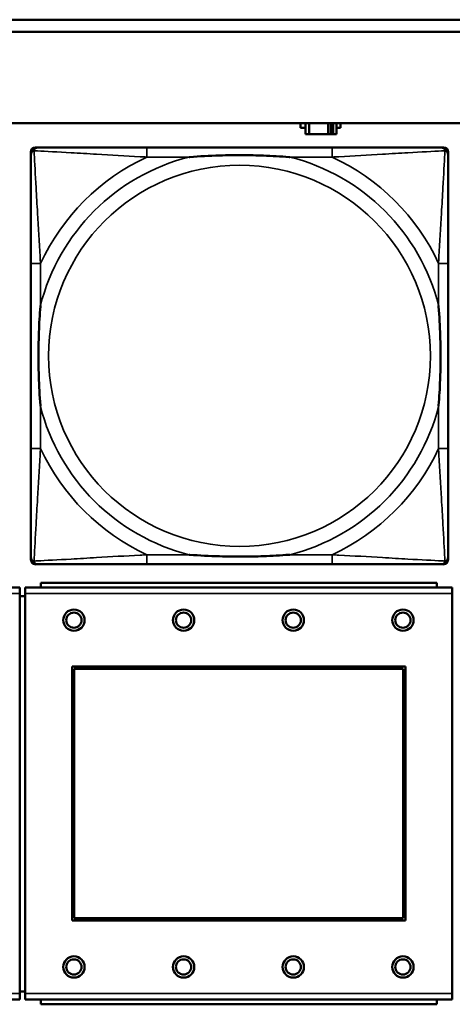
# Model space of a CAD drawing. Header units: inches. Extents: x 0.2 to 58.8, y 1.7 to 68.8.
# Tile 97 of 256: x 35.061 to 35.771, y 45.868 to 47.486. Entities that reach past the tile are written whole.
import ezdxf

# ---------------------------------------------------------------- set-up
doc = ezdxf.new("R2010")
doc.units = ezdxf.units.IN
doc.header["$MEASUREMENT"] = 0
doc.layers.add('Visible (ANSI)', color=7, linetype='Continuous', lineweight=50)
doc.layers.add('Visible Narrow (ANSI)', color=7, linetype='Continuous', lineweight=35)

msp = doc.modelspace()

# ---------------------------------------------------------------- linework, layer by layer
at = {"layer": 'Visible (ANSI)'}
for p, q in [((31.955, 47.4863), (39.342, 47.4863)), ((39.342, 47.4663), (31.955, 47.4663)), ((22.2594, 47.3163), (39.3535, 47.3163)), ((35.5218, 47.3088), (35.5218, 47.3163)), ((35.5299, 47.3088), (35.5218, 47.3088)), ((35.5299, 47.3163), (35.5299, 47.2983)), ((35.5357, 47.2983), (35.5357, 47.3163)), ((35.567, 47.2983), (35.567, 47.3163)), ((35.5711, 47.3163), (35.5711, 47.2983)), ((35.5751, 47.3163), (35.5751, 47.2983)), ((35.5809, 47.2983), (35.5809, 47.3163)), ((35.5874, 47.3088), (35.5809, 47.3088)), ((35.5874, 47.3163), (35.5874, 47.3088)), ((35.5299, 47.2983), (35.5357, 47.2983)), ((35.567, 47.2983), (35.5357, 47.2983)), ((35.5711, 47.2983), (35.567, 47.2983)), ((35.5751, 47.2983), (35.5711, 47.2983)), ((35.5751, 47.2983), (35.5809, 47.2983)), ((35.0868, 47.2762), (35.0908, 47.2762)), ((35.5734, 47.2762), (35.2695, 47.2762)), ((35.7522, 47.2762), (35.7561, 47.2762)), ((35.0789, 46.599), (35.0789, 47.2683)), ((35.764, 47.2683), (35.764, 47.2644)), ((35.0789, 47.0857), (35.0789, 46.7817)), ((35.764, 46.7817), (35.764, 47.0857)), ((35.7561, 46.5912), (35.0868, 46.5912)), ((35.2695, 46.5912), (35.5734, 46.5912)), ((35.764, 46.603), (35.764, 46.599)), ((35.7452, 46.561), (35.0952, 46.561)), ((35.0952, 46.553), (35.0952, 46.561)), ((35.7452, 46.561), (35.7452, 46.553)), ((35.0607, 46.553), (34.3597, 46.553)), ((35.0607, 46.553), (35.0607, 46.543)), ((35.0607, 45.886), (35.0607, 46.543)), ((35.7707, 46.553), (35.0697, 46.553)), ((35.0697, 46.543), (35.0697, 46.553)), ((35.0697, 46.543), (35.0697, 45.886)), ((35.7707, 46.553), (35.7707, 46.543)), ((35.7707, 45.886), (35.7707, 46.543)), ((35.0697, 46.539), (35.0607, 46.539)), ((35.1467, 46.006), (35.1467, 46.423)), ((35.1467, 46.423), (35.6937, 46.423)), ((35.1503, 46.4194), (35.6901, 46.4194)), ((35.1503, 46.0096), (35.1503, 46.4194)), ((35.6901, 46.4194), (35.6901, 46.0096)), ((35.6937, 46.423), (35.6937, 46.006)), ((35.6901, 46.0096), (35.1503, 46.0096)), ((35.6937, 46.006), (35.1467, 46.006)), ((35.0607, 45.889), (35.0697, 45.889)), ((35.0607, 45.886), (35.0607, 45.876)), ((35.0697, 45.876), (35.0697, 45.886)), ((35.7707, 45.886), (35.7707, 45.876)), ((34.3597, 45.876), (35.0607, 45.876)), ((35.0697, 45.876), (35.7707, 45.876)), ((35.0952, 45.876), (35.0952, 45.868)), ((35.7452, 45.868), (35.0952, 45.868)), ((35.7452, 45.868), (35.7452, 45.876))]:
    msp.add_line(p, q, dxfattribs=at)
for centre, radius in [((35.1497, 46.4994), 0.0175), ((35.1497, 46.4994), 0.0125), ((35.3297, 46.4994), 0.0175), ((35.3297, 46.4994), 0.0125), ((35.5097, 46.4994), 0.0175), ((35.5097, 46.4994), 0.0125), ((35.6897, 46.4994), 0.0175), ((35.6897, 46.4994), 0.0125), ((35.1497, 45.9294), 0.0175), ((35.3297, 45.9294), 0.0175), ((35.5097, 45.9294), 0.0175), ((35.6897, 45.9294), 0.0175), ((35.1497, 45.9294), 0.0125), ((35.3297, 45.9294), 0.0125), ((35.5097, 45.9294), 0.0125), ((35.6897, 45.9294), 0.0125)]:
    msp.add_circle(centre, radius, dxfattribs=at)
for centre, radius, start, end in [((35.0908, 47.2644), 0.0118, 90, 180), ((35.0868, 47.2683), 0.00787, 90, 180), ((35.7522, 47.2644), 0.0118, 0, 90), ((35.7561, 47.2683), 0.00787, 0, 90), ((35.0908, 46.603), 0.0118, 180, 270), ((35.0868, 46.599), 0.00787, 180, 270), ((35.7522, 46.603), 0.0118, 270, 360), ((35.7561, 46.599), 0.00787, 270, 0)]:
    msp.add_arc(centre, radius, start, end, dxfattribs=at)
for points, knots in [([(35.2695, 47.2762), (35.2659, 47.2762), (35.2623, 47.2762), (35.2587, 47.2762), (35.2255, 47.2762), (35.1918, 47.2762), (35.161, 47.2762), (35.134, 47.2762), (35.1085, 47.2762), (35.095, 47.2762), (35.0934, 47.2762), (35.092, 47.2762), (35.0908, 47.2762)], [0, 0, 0, 0, 0.0272471, 0.0272471, 0.0272471, 0.2790553, 0.2790553, 0.2790553, 0.4988354, 0.4988354, 0.4988354, 0.5252205, 0.5252205, 0.5252205, 0.5252205]), ([(35.7522, 47.2762), (35.7373, 47.2762), (35.6957, 47.2762), (35.655, 47.2762), (35.6285, 47.2762), (35.6006, 47.2762), (35.5734, 47.2762)], [-0.5252205, -0.5252205, -0.5252205, -0.5252205, -0.20743, -0.20743, -0.20743, 0, 0, 0, 0]), ([(35.0789, 47.2644), (35.0789, 47.2495), (35.0789, 47.2079), (35.0789, 47.1673), (35.0789, 47.1407), (35.0789, 47.1129), (35.0789, 47.0857)], [-0.5252205, -0.5252205, -0.5252205, -0.5252205, -0.20743, -0.20743, -0.20743, 0, 0, 0, 0]), ([(35.3387, 47.2605), (35.3392, 47.2605), (35.3396, 47.2605), (35.3561, 47.2618), (35.3722, 47.2626), (35.3951, 47.2633), (35.4018, 47.2635), (35.411, 47.2636), (35.4135, 47.2636), (35.4175, 47.2636), (35.4191, 47.2636), (35.4223, 47.2636), (35.4238, 47.2636), (35.4274, 47.2636), (35.4294, 47.2636), (35.4356, 47.2636), (35.4397, 47.2635), (35.4495, 47.2633), (35.4551, 47.2631), (35.4748, 47.2624), (35.4889, 47.2616), (35.5033, 47.2605), (35.5038, 47.2605), (35.5042, 47.2605)], [-0.416114, -0.416114, -0.416114, -0.416114, -0.4127691, -0.4127691, -0.2896446, -0.2896446, -0.2388934, -0.2388934, -0.2201881, -0.2201881, -0.2080204, -0.2080204, -0.196499, -0.196499, -0.1809939, -0.1809939, -0.149741, -0.149741, -0.1073162, -0.1073162, 0, 0, 0.0033356, 0.0033356, 0.0033356, 0.0033356]), ([(35.764, 47.0857), (35.764, 47.0892), (35.764, 47.0928), (35.764, 47.0964), (35.764, 47.1296), (35.764, 47.1633), (35.764, 47.1942), (35.764, 47.2211), (35.764, 47.2467), (35.764, 47.2601), (35.764, 47.2617), (35.764, 47.2632), (35.764, 47.2644)], [0, 0, 0, 0, 0.0272471, 0.0272471, 0.0272471, 0.2790553, 0.2790553, 0.2790553, 0.4988354, 0.4988354, 0.4988354, 0.5252205, 0.5252205, 0.5252205, 0.5252205]), ([(35.0947, 46.851), (35.0947, 46.8514), (35.0946, 46.8518), (35.0934, 46.8683), (35.0925, 46.8844), (35.0918, 46.9073), (35.0917, 46.914), (35.0916, 46.9232), (35.0915, 46.9257), (35.0915, 46.9298), (35.0915, 46.9314), (35.0915, 46.9345), (35.0915, 46.936), (35.0915, 46.9396), (35.0915, 46.9416), (35.0916, 46.9478), (35.0917, 46.952), (35.0919, 46.9617), (35.092, 46.9673), (35.0927, 46.9871), (35.0935, 47.0011), (35.0946, 47.0156), (35.0947, 47.016), (35.0947, 47.0164)], [-0.416114, -0.416114, -0.416114, -0.416114, -0.4127691, -0.4127691, -0.2896446, -0.2896446, -0.2388934, -0.2388934, -0.2201881, -0.2201881, -0.2080204, -0.2080204, -0.196499, -0.196499, -0.1809939, -0.1809939, -0.149741, -0.149741, -0.1073162, -0.1073162, 0, 0, 0.0033356, 0.0033356, 0.0033356, 0.0033356]), ([(35.7482, 47.0164), (35.7483, 47.016), (35.7483, 47.0156), (35.7495, 46.9991), (35.7504, 46.983), (35.7511, 46.9601), (35.7513, 46.9534), (35.7514, 46.9442), (35.7514, 46.9417), (35.7514, 46.9376), (35.7514, 46.936), (35.7514, 46.9329), (35.7514, 46.9314), (35.7514, 46.9278), (35.7514, 46.9257), (35.7513, 46.9196), (35.7513, 46.9154), (35.7511, 46.9057), (35.7509, 46.9001), (35.7502, 46.8803), (35.7494, 46.8663), (35.7483, 46.8518), (35.7483, 46.8514), (35.7482, 46.851)], [-0.416114, -0.416114, -0.416114, -0.416114, -0.4127691, -0.4127691, -0.2896446, -0.2896446, -0.2388934, -0.2388934, -0.2201881, -0.2201881, -0.2080204, -0.2080204, -0.196499, -0.196499, -0.1809939, -0.1809939, -0.149741, -0.149741, -0.1073162, -0.1073162, 0, 0, 0.0033356, 0.0033356, 0.0033356, 0.0033356]), ([(35.0789, 46.7817), (35.0789, 46.7545), (35.0789, 46.7267), (35.0789, 46.7001), (35.0789, 46.6595), (35.0789, 46.6179), (35.0789, 46.603)], [3.9382945, 3.9382945, 3.9382945, 3.9382945, 4.1457245, 4.1457245, 4.1457245, 4.463515, 4.463515, 4.463515, 4.463515]), ([(35.764, 46.603), (35.764, 46.6179), (35.764, 46.6595), (35.764, 46.7001), (35.764, 46.7267), (35.764, 46.7545), (35.764, 46.7817)], [-0.5252205, -0.5252205, -0.5252205, -0.5252205, -0.20743, -0.20743, -0.20743, 0, 0, 0, 0]), ([(35.5042, 46.6069), (35.5038, 46.6069), (35.5033, 46.6069), (35.4889, 46.6058), (35.4748, 46.605), (35.4551, 46.6043), (35.4495, 46.6041), (35.4397, 46.6039), (35.4356, 46.6038), (35.4294, 46.6038), (35.4274, 46.6038), (35.4238, 46.6038), (35.4223, 46.6038), (35.4191, 46.6038), (35.4175, 46.6038), (35.4135, 46.6038), (35.411, 46.6038), (35.4018, 46.6039), (35.3951, 46.6041), (35.3722, 46.6048), (35.3561, 46.6056), (35.3396, 46.6069), (35.3392, 46.6069), (35.3387, 46.6069)], [-0.4149464, -0.4149464, -0.4149464, -0.4149464, -0.41162, -0.41162, -0.3046026, -0.3046026, -0.2622958, -0.2622958, -0.23113, -0.23113, -0.215668, -0.215668, -0.2041787, -0.2041787, -0.1920448, -0.1920448, -0.1733916, -0.1733916, -0.1227817, -0.1227817, 0, 0, 0.0033356, 0.0033356, 0.0033356, 0.0033356]), ([(35.0908, 46.5912), (35.1056, 46.5912), (35.1472, 46.5912), (35.1879, 46.5912), (35.2144, 46.5912), (35.2423, 46.5912), (35.2695, 46.5912)], [-0.5252205, -0.5252205, -0.5252205, -0.5252205, -0.20743, -0.20743, -0.20743, 0, 0, 0, 0]), ([(35.5734, 46.5912), (35.6006, 46.5912), (35.6285, 46.5912), (35.655, 46.5912), (35.6957, 46.5912), (35.7373, 46.5912), (35.7522, 46.5912)], [3.9382945, 3.9382945, 3.9382945, 3.9382945, 4.1457245, 4.1457245, 4.1457245, 4.463515, 4.463515, 4.463515, 4.463515])]:
    msp.add_open_spline(points, degree=3, knots=knots, dxfattribs=at)
at = {"layer": 'Visible Narrow (ANSI)'}
for p, q in [((35.2695, 47.2762), (35.2695, 47.2605)), ((35.5734, 47.2762), (35.5734, 47.2605)), ((35.2695, 47.2605), (35.3387, 47.2605)), ((35.5042, 47.2605), (35.5734, 47.2605)), ((35.0947, 47.0857), (35.0789, 47.0857)), ((35.0947, 47.0164), (35.0947, 47.0857)), ((35.764, 47.0857), (35.7482, 47.0857)), ((35.7482, 47.0857), (35.7482, 47.0164)), ((35.0947, 46.7817), (35.0947, 46.851)), ((35.7482, 46.851), (35.7482, 46.7817)), ((35.0947, 46.7817), (35.0789, 46.7817)), ((35.764, 46.7817), (35.7482, 46.7817)), ((35.2695, 46.6069), (35.2695, 46.5912)), ((35.3387, 46.6069), (35.2695, 46.6069)), ((35.5734, 46.6069), (35.5042, 46.6069)), ((35.5734, 46.6069), (35.5734, 46.5912)), ((34.3597, 46.543), (35.0607, 46.543)), ((35.0697, 46.543), (35.7707, 46.543)), ((35.0607, 45.886), (34.3597, 45.886)), ((35.7707, 45.886), (35.0697, 45.886))]:
    msp.add_line(p, q, dxfattribs=at)
msp.add_circle((35.4215, 46.9337), 0.3133, dxfattribs=at)
for radius, start, end in [(0.3371, 104.2103, 165.7897), (0.3604, 114.9407, 155.0593), (0.3371, 14.2103, 75.7897), (0.3604, 24.9407, 65.0593), (0.3371, 194.2103, 255.7897), (0.3371, 284.2103, 345.7897), (0.3604, 204.9407, 245.0593), (0.3604, 294.9407, 335.0593)]:
    msp.add_arc((35.4215, 46.9337), radius, start, end, dxfattribs=at)
for points, knots in [([(35.0789, 47.2644), (35.0789, 47.265), (35.079, 47.2656), (35.0793, 47.2666), (35.0794, 47.267), (35.0798, 47.2677), (35.0799, 47.2679), (35.0802, 47.2683), (35.0803, 47.2684), (35.0806, 47.2688), (35.0809, 47.2691), (35.0816, 47.2697), (35.0821, 47.27), (35.0831, 47.2705), (35.0836, 47.2708), (35.0842, 47.2709)], [-0.02627331, -0.02627331, -0.02627331, -0.02627331, -0.02158775, -0.02158775, -0.01736415, -0.01736415, -0.0147244, -0.0147244, -0.01307456, -0.01307456, -0.00977487, -0.00977487, -0.00449537, -0.00449537, 0.00012419, 0.00012419, 0.00012419, 0.00012419]), ([(35.0842, 47.2709), (35.0844, 47.2715), (35.0846, 47.2721), (35.0852, 47.2731), (35.0855, 47.2736), (35.0861, 47.2743), (35.0864, 47.2746), (35.0868, 47.2749), (35.0869, 47.275), (35.0873, 47.2753), (35.0875, 47.2754), (35.0882, 47.2757), (35.0886, 47.2759), (35.0896, 47.2761), (35.0901, 47.2762), (35.0908, 47.2762)], [-0.00012419, -0.00012419, -0.00012419, -0.00012419, 0.00449537, 0.00449537, 0.00977487, 0.00977487, 0.01307456, 0.01307456, 0.0147244, 0.0147244, 0.01736415, 0.01736415, 0.02158775, 0.02158775, 0.02627331, 0.02627331, 0.02627331, 0.02627331]), ([(35.0947, 47.0857), (35.0945, 47.0894), (35.0943, 47.0932), (35.0928, 47.1205), (35.0913, 47.1447), (35.0891, 47.1826), (35.0883, 47.1966), (35.0863, 47.2318), (35.0852, 47.252), (35.0844, 47.2674), (35.0843, 47.2692), (35.0842, 47.2709)], [0, 0, 0, 0, 0.0278591, 0.0278591, 0.201273, 0.201273, 0.3066357, 0.3066357, 0.475216, 0.475216, 0.5007189, 0.5007189, 0.5007189, 0.5007189]), ([(35.0842, 47.2709), (35.0859, 47.2708), (35.0878, 47.2707), (35.1032, 47.2699), (35.1233, 47.2688), (35.1585, 47.2669), (35.1726, 47.266), (35.2104, 47.2638), (35.2346, 47.2624), (35.262, 47.2609), (35.2658, 47.2607), (35.2695, 47.2605)], [-0.5007189, -0.5007189, -0.5007189, -0.5007189, -0.475216, -0.475216, -0.3066357, -0.3066357, -0.201273, -0.201273, -0.0278591, -0.0278591, 0, 0, 0, 0]), ([(35.5734, 47.2605), (35.5772, 47.2607), (35.5809, 47.2609), (35.6083, 47.2624), (35.6325, 47.2638), (35.6703, 47.266), (35.6844, 47.2669), (35.7196, 47.2688), (35.7397, 47.2699), (35.7552, 47.2707), (35.757, 47.2708), (35.7587, 47.2709)], [0, 0, 0, 0, 0.0278591, 0.0278591, 0.201273, 0.201273, 0.3066357, 0.3066357, 0.475216, 0.475216, 0.5007189, 0.5007189, 0.5007189, 0.5007189]), ([(35.7587, 47.2709), (35.7586, 47.2692), (35.7585, 47.2674), (35.7577, 47.252), (35.7566, 47.2318), (35.7546, 47.1966), (35.7538, 47.1826), (35.7516, 47.1447), (35.7502, 47.1205), (35.7486, 47.0932), (35.7484, 47.0894), (35.7482, 47.0857)], [-0.5007189, -0.5007189, -0.5007189, -0.5007189, -0.475216, -0.475216, -0.3066357, -0.3066357, -0.201273, -0.201273, -0.0278591, -0.0278591, 0, 0, 0, 0]), ([(35.7522, 47.2762), (35.7528, 47.2762), (35.7533, 47.2761), (35.7543, 47.2759), (35.7548, 47.2757), (35.7554, 47.2754), (35.7557, 47.2753), (35.756, 47.275), (35.7562, 47.2749), (35.7566, 47.2746), (35.7568, 47.2743), (35.7574, 47.2736), (35.7578, 47.2731), (35.7583, 47.2721), (35.7585, 47.2715), (35.7587, 47.2709)], [-0.02627331, -0.02627331, -0.02627331, -0.02627331, -0.02158775, -0.02158775, -0.01736415, -0.01736415, -0.0147244, -0.0147244, -0.01307456, -0.01307456, -0.00977487, -0.00977487, -0.00449537, -0.00449537, 0.00012419, 0.00012419, 0.00012419, 0.00012419]), ([(35.7587, 47.2709), (35.7593, 47.2708), (35.7598, 47.2705), (35.7609, 47.27), (35.7614, 47.2697), (35.7621, 47.2691), (35.7623, 47.2688), (35.7627, 47.2684), (35.7628, 47.2683), (35.763, 47.2679), (35.7632, 47.2677), (35.7635, 47.267), (35.7637, 47.2666), (35.7639, 47.2656), (35.764, 47.265), (35.764, 47.2644)], [-0.00012419, -0.00012419, -0.00012419, -0.00012419, 0.00449537, 0.00449537, 0.00977487, 0.00977487, 0.01307456, 0.01307456, 0.0147244, 0.0147244, 0.01736415, 0.01736415, 0.02158775, 0.02158775, 0.02627331, 0.02627331, 0.02627331, 0.02627331]), ([(35.0842, 46.5965), (35.0843, 46.5982), (35.0844, 46.6), (35.0852, 46.6154), (35.0863, 46.6356), (35.0883, 46.6708), (35.0891, 46.6848), (35.0913, 46.7227), (35.0928, 46.7469), (35.0943, 46.7742), (35.0945, 46.778), (35.0947, 46.7817)], [-4.4390134, -4.4390134, -4.4390134, -4.4390134, -4.4135105, -4.4135105, -4.2449302, -4.2449302, -4.1395675, -4.1395675, -3.9661536, -3.9661536, -3.9382945, -3.9382945, -3.9382945, -3.9382945]), ([(35.7482, 46.7817), (35.7484, 46.778), (35.7486, 46.7742), (35.7502, 46.7469), (35.7516, 46.7227), (35.7538, 46.6848), (35.7546, 46.6708), (35.7566, 46.6356), (35.7577, 46.6154), (35.7585, 46.6), (35.7586, 46.5982), (35.7587, 46.5965)], [0, 0, 0, 0, 0.0278591, 0.0278591, 0.201273, 0.201273, 0.3066357, 0.3066357, 0.475216, 0.475216, 0.5007189, 0.5007189, 0.5007189, 0.5007189]), ([(35.2695, 46.6069), (35.2658, 46.6067), (35.262, 46.6065), (35.2346, 46.605), (35.2104, 46.6036), (35.1726, 46.6014), (35.1585, 46.6005), (35.1233, 46.5986), (35.1032, 46.5975), (35.0878, 46.5967), (35.0859, 46.5966), (35.0842, 46.5965)], [0, 0, 0, 0, 0.0278591, 0.0278591, 0.201273, 0.201273, 0.3066357, 0.3066357, 0.475216, 0.475216, 0.5007189, 0.5007189, 0.5007189, 0.5007189]), ([(35.7587, 46.5965), (35.757, 46.5966), (35.7552, 46.5967), (35.7397, 46.5975), (35.7196, 46.5986), (35.6844, 46.6005), (35.6703, 46.6014), (35.6325, 46.6036), (35.6083, 46.605), (35.5809, 46.6065), (35.5772, 46.6067), (35.5734, 46.6069)], [-4.4390134, -4.4390134, -4.4390134, -4.4390134, -4.4135105, -4.4135105, -4.2449302, -4.2449302, -4.1395675, -4.1395675, -3.9661536, -3.9661536, -3.9382945, -3.9382945, -3.9382945, -3.9382945]), ([(35.0842, 46.5965), (35.0836, 46.5966), (35.0831, 46.5969), (35.0821, 46.5974), (35.0816, 46.5977), (35.0809, 46.5983), (35.0806, 46.5986), (35.0803, 46.599), (35.0802, 46.5991), (35.0799, 46.5995), (35.0798, 46.5997), (35.0794, 46.6004), (35.0793, 46.6008), (35.079, 46.6018), (35.0789, 46.6024), (35.0789, 46.603)], [-0.00012419, -0.00012419, -0.00012419, -0.00012419, 0.00449537, 0.00449537, 0.00977487, 0.00977487, 0.01307456, 0.01307456, 0.0147244, 0.0147244, 0.01736415, 0.01736415, 0.02158775, 0.02158775, 0.02627331, 0.02627331, 0.02627331, 0.02627331]), ([(35.0908, 46.5912), (35.0901, 46.5912), (35.0896, 46.5913), (35.0886, 46.5915), (35.0882, 46.5917), (35.0875, 46.592), (35.0873, 46.5921), (35.0869, 46.5924), (35.0868, 46.5925), (35.0864, 46.5928), (35.0861, 46.5931), (35.0855, 46.5938), (35.0852, 46.5943), (35.0846, 46.5953), (35.0844, 46.5959), (35.0842, 46.5965)], [-0.02627331, -0.02627331, -0.02627331, -0.02627331, -0.02158775, -0.02158775, -0.01736415, -0.01736415, -0.0147244, -0.0147244, -0.01307456, -0.01307456, -0.00977487, -0.00977487, -0.00449537, -0.00449537, 0.00012419, 0.00012419, 0.00012419, 0.00012419]), ([(35.7587, 46.5965), (35.7585, 46.5959), (35.7583, 46.5953), (35.7578, 46.5943), (35.7574, 46.5938), (35.7568, 46.5931), (35.7566, 46.5928), (35.7562, 46.5925), (35.756, 46.5924), (35.7557, 46.5921), (35.7554, 46.592), (35.7548, 46.5917), (35.7543, 46.5915), (35.7533, 46.5913), (35.7528, 46.5912), (35.7522, 46.5912)], [-0.00012419, -0.00012419, -0.00012419, -0.00012419, 0.00449537, 0.00449537, 0.00977487, 0.00977487, 0.01307456, 0.01307456, 0.0147244, 0.0147244, 0.01736415, 0.01736415, 0.02158775, 0.02158775, 0.02627331, 0.02627331, 0.02627331, 0.02627331]), ([(35.764, 46.603), (35.764, 46.6024), (35.7639, 46.6018), (35.7637, 46.6008), (35.7635, 46.6004), (35.7632, 46.5997), (35.763, 46.5995), (35.7628, 46.5991), (35.7627, 46.599), (35.7623, 46.5986), (35.7621, 46.5983), (35.7614, 46.5977), (35.7609, 46.5974), (35.7598, 46.5969), (35.7593, 46.5966), (35.7587, 46.5965)], [-0.02627331, -0.02627331, -0.02627331, -0.02627331, -0.02158775, -0.02158775, -0.01736415, -0.01736415, -0.0147244, -0.0147244, -0.01307456, -0.01307456, -0.00977487, -0.00977487, -0.00449537, -0.00449537, 0.00012419, 0.00012419, 0.00012419, 0.00012419])]:
    msp.add_open_spline(points, degree=3, knots=knots, dxfattribs=at)

doc.saveas('drawing.dxf')
